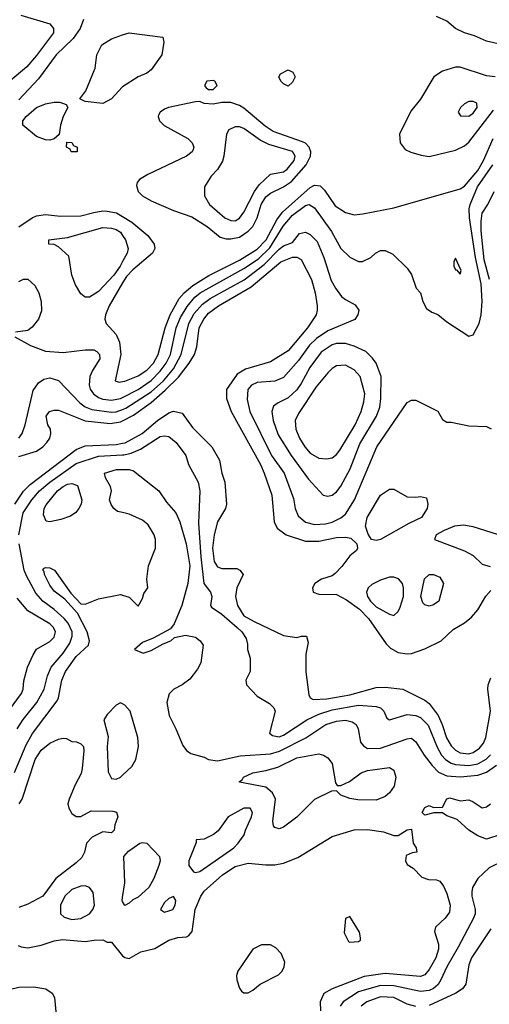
# Model space of a CAD drawing. Header units: inches. Extents: x 1793402 to 1900366, y 320852 to 470679.
# Tile 218 of 256: x 1819533 to 1821663, y 404199 to 408669. Entities that reach past the tile are written whole.
import ezdxf

# ---------------------------------------------------------------- set-up
doc = ezdxf.new("R2010")
doc.units = ezdxf.units.IN
doc.header["$MEASUREMENT"] = 0
doc.layers.add('B8410', color=7, linetype='Continuous')
doc.layers.add('B8420', color=7, linetype='Continuous')

msp = doc.modelspace()

# ---------------------------------------------------------------- linework, layer by layer
at = {"layer": 'B8410', "color": 4}
for points, elevation in [([(1819538, 408690), (1819670.4, 408650.4), (1819686.8, 408630), (1819686.8, 408610), (1819610, 408506.6), (1819565.1, 408454.9), (1819488, 408390)], 352), ([(1819822, 408670), (1819808, 408630), (1819776.2, 408583.8), (1819699.3, 408510), (1819618.9, 408401.1), (1819530, 408305.2)], 356), ([(1820000, 408363.9), (1819997.6, 408362.4), (1819950, 408309.4), (1819910, 408289.4), (1819830, 408298), (1819806, 408310), (1819833.6, 408346.4), (1819875.1, 408450), (1819883.7, 408510), (1819905.4, 408554.6), (1819950, 408583), (1820000, 408600.1)], 356), ([(1819530, 407728.2), (1819589.7, 407770.3), (1819610, 407779.3), (1819650, 407784.4), (1819718, 407778), (1819810, 407778.4), (1819870, 407794), (1819910, 407801.3), (1819930, 407800.3), (1819972.4, 407792.4), (1820000, 407775.6)], 356), ([(1820000, 407571.7), (1819988.4, 407550), (1819960.4, 407510), (1819890, 407436), (1819850, 407409.2), (1819830, 407409), (1819810, 407424), (1819785.8, 407465.8), (1819769.4, 407510), (1819755.5, 407595.5), (1819710, 407638), (1819690, 407648), (1819666, 407650), (1819666, 407670), (1819750, 407681), (1819910, 407725.5), (1819950, 407723), (1819970, 407717.1), (1819990, 407704), (1820000, 407689.5)], 352), ([(1819530, 407481), (1819550, 407491), (1819570, 407491), (1819602.5, 407462.5), (1819620.7, 407430), (1819630.5, 407390), (1819632.3, 407347.7), (1819619.1, 407310), (1819590, 407274), (1819570, 407259), (1819514, 407250)], 352), ([(1820000, 407474.3), (1819938.4, 407370), (1819923, 407330), (1819918.8, 407310), (1819926, 407290), (1819970, 407240.7), (1819985.7, 407205.7), (1819991.8, 407150), (1819966.8, 407030), (1819984, 407024), (1820000, 407026.6)], 356), ([(1819512, 407230), (1819582, 407190), (1819650, 407164.9), (1819730, 407158), (1819830, 407170.7), (1819869.3, 407170.7), (1819883.5, 407163.5), (1819894.8, 407150), (1819897.3, 407130), (1819862.8, 407077.2), (1819850.6, 407050), (1819848, 407010), (1819852.5, 406992.5), (1819867.7, 406970), (1819890, 406954.4), (1819910, 406947.2), (1819950, 406942.6), (1819990, 406948.9), (1820000, 406954)], 352), ([(1819529.4, 406770), (1819544.5, 406790), (1819558.7, 406830), (1819594, 406986), (1819618.6, 407021.4), (1819643.2, 407036.8), (1819670, 407042.8), (1819710, 407031), (1819805.5, 406930), (1819830, 406912.2), (1819860.2, 406900.2), (1819950, 406887.6), (1819970, 406888.9), (1820000, 406899.9)], 348), ([(1819530, 406685.5), (1819609.2, 406710), (1819638, 406730), (1819657, 406750), (1819669.4, 406770), (1819674.5, 406790), (1819672.7, 406810), (1819661.2, 406830), (1819654, 406870), (1819668.7, 406890), (1819690, 406897.3), (1819710, 406896.3), (1819830, 406847.4), (1819943.3, 406836.7), (1819990, 406843.6), (1820000, 406848.7)], 344), ([(1819511.2, 406470), (1819550.8, 406529.2), (1819580.9, 406559.1), (1819790, 406718.7), (1819830, 406734.6), (1819970, 406740.2), (1820000, 406746)], 336), ([(1819529.8, 406330), (1819549.7, 406430), (1819588, 406490), (1819622.4, 406530), (1819669.6, 406570), (1819790, 406653.7), (1819890, 406687.4), (1820000, 406693.5)], 332), ([(1820000, 406431.7), (1819977.2, 406437.2), (1819960.9, 406450), (1819948, 406468), (1819940.9, 406490), (1819949, 406530), (1819945.2, 406550), (1819922, 406590), (1819918, 406610), (1819972.5, 406627.5), (1820000, 406627.6)], 328), ([(1819522, 405450), (1819548.5, 405491.5), (1819611.6, 405570), (1819643.6, 405630), (1819659.6, 405690), (1819676.2, 405730), (1819730, 405793), (1819761.1, 405838.9), (1819771.2, 405870), (1819771.2, 405890), (1819752.8, 405930), (1819734.7, 405950), (1819690, 405991.3), (1819637.6, 406030), (1819606.4, 406066.4), (1819563.9, 406143.9), (1819554.3, 406170), (1819531.1, 406290)], 332), ([(1819510, 405251.3), (1819563.3, 405376.7), (1819591.2, 405428.8), (1819703.3, 405576.7), (1819709.7, 405590.3), (1819724.7, 405670), (1819740.5, 405710), (1819790, 405778), (1819845.2, 405830), (1819849.4, 405850), (1819839.5, 405890), (1819795.5, 405975.5), (1819738.6, 406038.6), (1819690, 406075.3), (1819670, 406102), (1819646, 406150), (1819644, 406164), (1819638, 406170), (1819642, 406178), (1819650, 406182), (1819670, 406181), (1819691.3, 406170), (1819765.4, 406065.4), (1819810, 406018), (1819830, 406016), (1819890, 406040.7), (1819990, 406059.3), (1820000, 406056.4)], 328), ([(1819482.7, 405530), (1819541.2, 405610), (1819549.2, 405630), (1819552.5, 405667.5), (1819569, 405730), (1819594.2, 405785.8), (1819610, 405811), (1819670, 405846.8), (1819690, 405866), (1819695.1, 405890), (1819686, 405910), (1819670, 405926), (1819570, 405985.2), (1819522.4, 406042.4)], 336), ([(1820000, 405563), (1819990, 405568), (1819970, 405558), (1819930, 405515.3), (1819914.8, 405490), (1819935.2, 405415.2), (1819930.4, 405370), (1819935.2, 405255.2), (1819950, 405224.7), (1819970, 405221), (1819990, 405230.7), (1820000, 405239.9)], 328), ([(1819531.1, 405108.9), (1819545.1, 405130), (1819604.2, 405310), (1819630, 405353.4), (1819670, 405384.9), (1819710, 405402.8), (1819730, 405406.8), (1819746, 405406), (1819770, 405392), (1819791.1, 405391.1), (1819810, 405382), (1819822, 405370), (1819824.7, 405350), (1819817.3, 405270), (1819812.4, 405247.6), (1819784.4, 405195.6), (1819757.3, 405130), (1819751, 405110), (1819756, 405090), (1819770, 405064.7), (1819790, 405051.3), (1819810, 405051.3), (1819856.9, 405076.9), (1819956, 405076), (1819971.6, 405071.6), (1819978, 405050), (1819965.4, 405014.6), (1819962, 404990), (1819950, 404978), (1819910, 404982), (1819861.4, 404958.6), (1819836, 404930), (1819826.8, 404890), (1819814.4, 404865.6), (1819790, 404841.2), (1819697.3, 404770), (1819638.8, 404690), (1819570, 404654), (1819530, 404639)], 324), ([(1820000, 404666.3), (1819998, 404670), (1820000, 404684)], 324), ([(1819526.8, 404466.8), (1819539.8, 404459.8), (1819570, 404456), (1819630, 404467.3), (1819690, 404487.7), (1819726.8, 404493.2), (1819830, 404484), (1819871.1, 404491.1), (1819910, 404491.3), (1819930, 404482), (1819950, 404482), (1819999.8, 404419.8), (1820000, 404419.6)], 324), ([(1819182.7, 404170), (1819215.5, 404224.5), (1819241.5, 404238.5), (1819296.6, 404243.4), (1819390, 404243.1), (1819530, 404277), (1819598, 404278), (1819651.3, 404270), (1819681, 404250), (1819690.5, 404230.5), (1819713.4, 403990)], 316)]:
    msp.add_lwpolyline(points, dxfattribs=dict(at, elevation=elevation))
for points, elevation in [([(1819670, 408122), (1819650, 408124), (1819610, 408139), (1819548, 408190), (1819548, 408210), (1819562, 408230), (1819609.5, 408270.5), (1819650, 408286.8), (1819690, 408294.8), (1819714.8, 408294.8), (1819743.6, 408283.6), (1819751.3, 408270), (1819730.9, 408229.1), (1819718, 408190), (1819712, 408148), (1819690, 408128)], 356), ([(1819790, 408068.7), (1819766, 408070), (1819762, 408082), (1819746, 408090), (1819747.3, 408112.7), (1819770, 408112), (1819778, 408098), (1819794, 408090), (1819794, 408070)], 356), ([(1819670, 406389.2), (1819653.2, 406393.2), (1819642, 406422), (1819643.7, 406450), (1819653.3, 406466.7), (1819704.5, 406530), (1819730, 406550.4), (1819750, 406560.5), (1819770, 406564), (1819795.3, 406555.3), (1819814.9, 406490), (1819812.4, 406470), (1819801.6, 406450), (1819787.6, 406432.4), (1819764, 406416), (1819719.9, 406400.1)], 328), ([(1819830, 404737.2), (1819810, 404735.1), (1819770, 404720.9), (1819738, 404690), (1819718, 404650), (1819718.8, 404610), (1819735.2, 404595.2), (1819770, 404583.8), (1819810, 404588.4), (1819849.7, 404610.3), (1819864.5, 404630), (1819871.8, 404650), (1819866, 404706), (1819850, 404728.7)], 328)]:
    msp.add_lwpolyline(points, close=True, dxfattribs=dict(at, elevation=elevation))
at = {"layer": 'B8420', "color": 4}
for points, elevation in [([(1821830, 408531.2), (1821650, 408571.8), (1821595.6, 408595.6), (1821549.7, 408609.7), (1821510, 408629.5), (1821470, 408662.7), (1821423.9, 408683.9)], 356), ([(1820000, 408600.1), (1820029.7, 408610.3), (1820182, 408590), (1820186.8, 408566.8), (1820178, 408510), (1820130, 408441.2), (1820110, 408426), (1820070, 408409.2), (1820000, 408363.9)], 356), ([(1821690, 408409.5), (1821650, 408415.1), (1821530, 408454.5), (1821510, 408454.5), (1821450, 408436), (1821410.7, 408409.3), (1821350, 408308.7), (1821306.2, 408253.8), (1821256, 408150), (1821258, 408110), (1821280.7, 408080.7), (1821307.5, 408067.5), (1821353.7, 408053.7), (1821390, 408048.2), (1821510, 408077.1), (1821550, 408097.1), (1821570, 408113), (1821682.1, 408257.9)], 364), ([(1820000, 407026.6), (1820010, 407028.2), (1820070, 407052.2), (1820110, 407078.4), (1820139.7, 407110), (1820160.5, 407150), (1820192.4, 407270), (1820216, 407330), (1820256.8, 407403.2), (1820278.7, 407430), (1820318, 407462), (1820391.6, 407508.4), (1820530, 407577.7), (1820610, 407627.7), (1820650.9, 407670), (1820700, 407760), (1820724.5, 407795.5), (1820850, 407907.2), (1820870, 407917.6), (1820895.1, 407915.1), (1820914.7, 407894.7), (1820963.9, 407823.9), (1821010, 407794), (1821050, 407784), (1821090, 407787.3), (1821230, 407814.8), (1821530, 407902), (1821550, 407913.4), (1821610, 407984.4), (1821636.8, 408030), (1821680.8, 408130)], 356), ([(1820000, 406954), (1820070, 406990.3), (1820130, 407031.7), (1820170, 407073.7), (1820197.3, 407110), (1820217.3, 407150), (1820243.5, 407270), (1820262.2, 407317.8), (1820292.3, 407367.7), (1820328, 407410), (1820351.8, 407430), (1820550, 407539), (1820615.8, 407584.2), (1820666.8, 407633.2), (1820728.5, 407731.5), (1820770, 407781.3), (1820830, 407826), (1820846, 407830), (1820870, 407814.8), (1820947.3, 407707.3), (1820990, 407631), (1821030.7, 407590.7), (1821070, 407571.3), (1821088.4, 407571.6), (1821126, 407590), (1821146, 407610), (1821170, 407622), (1821190, 407622), (1821225.4, 407605.4), (1821290, 407542), (1821310, 407512), (1821331.1, 407451.1), (1821351.3, 407430), (1821362, 407390), (1821378, 407358), (1821402, 407342), (1821430, 407331.3), (1821470, 407298), (1821570, 407232), (1821590, 407238), (1821617, 407290), (1821625.6, 407330), (1821629.7, 407390.3), (1821626.2, 407470), (1821600.3, 407590), (1821573.5, 407770), (1821571.1, 407810), (1821575.4, 407830), (1821609.8, 407910), (1821678.9, 408010)], 352), ([(1821663.1, 407490), (1821638.9, 407578.9), (1821625.6, 407710), (1821625.9, 407754.1), (1821630, 407791.3), (1821656, 407830), (1821685.2, 407890)], 348), ([(1820000, 407775.6), (1820042, 407750), (1820114, 407690), (1820142.8, 407650), (1820146.8, 407630), (1820134.8, 407610), (1820046.3, 407533.7), (1820017, 407503), (1820000, 407474.3)], 356), ([(1820000, 406899.9), (1820014.7, 406905.3), (1820130, 406980.2), (1820184.8, 407030), (1820230, 407083.7), (1820266.2, 407150), (1820299.8, 407290), (1820325, 407335), (1820362.8, 407377.2), (1820396.9, 407403.1), (1820551.4, 407488.6), (1820642, 407558), (1820710, 407627.4), (1820730, 407642), (1820770, 407658), (1820802, 407698), (1820830, 407704), (1820850, 407694.8), (1820882, 407662), (1820912.4, 407590), (1820945.5, 407485.5), (1820964.9, 407450), (1820992.8, 407412.8), (1821010, 407398.8), (1821055.2, 407375.2), (1821070.8, 407350), (1821066.8, 407330), (1821052.4, 407307.6), (1820930, 407256.9), (1820878.4, 407221.6), (1820847.6, 407192.4), (1820797.6, 407122.4), (1820730, 407044.5), (1820690, 407027.6), (1820610, 407022.9), (1820584, 407010), (1820568.4, 406990), (1820564.7, 406944.7), (1820576.4, 406890), (1820674.9, 406690), (1820732.7, 406610), (1820775.6, 406495.6), (1820782, 406450), (1820796.7, 406416.7), (1820830, 406388), (1820870, 406377.1), (1820919.3, 406380.7), (1820950, 406388.4), (1820990, 406408), (1821010, 406424.9), (1821051.6, 406490), (1821152, 406730), (1821290, 406932), (1821310, 406942), (1821330, 406942), (1821430, 406892), (1821450, 406854), (1821470, 406842), (1821490, 406842), (1821570, 406824.7), (1821650, 406822), (1821671.1, 406811.1)], 348), ([(1820000, 407689.5), (1820013.4, 407670), (1820025.5, 407630), (1820020.5, 407610), (1820000, 407571.7)], 352), ([(1820000, 406848.7), (1820050, 406874.3), (1820130, 406931.5), (1820193.1, 406986.9), (1820252.9, 407047.1), (1820301.3, 407110), (1820325.6, 407150), (1820336.3, 407183.7), (1820346.9, 407270), (1820368, 407310), (1820390, 407337.6), (1820434.5, 407370), (1820583.6, 407456.4), (1820718, 407570), (1820770.5, 407590.5), (1820790.5, 407590.5), (1820810, 407581), (1820856.3, 407490), (1820873, 407430), (1820882, 407370), (1820882.8, 407350), (1820877.3, 407330), (1820838, 407270), (1820750, 407166.6), (1820670, 407116), (1820556.7, 407083.3), (1820519.5, 407060.5), (1820470.8, 406990), (1820470.6, 406950), (1820492.7, 406890), (1820624.9, 406650), (1820642.4, 406610), (1820677.1, 406510), (1820687.7, 406390), (1820700.3, 406360.3), (1820741, 406330), (1820830, 406301.3), (1820890, 406301.6), (1820970, 406318.4), (1821010, 406320.7), (1821034.8, 406314.8), (1821062, 406290), (1821064.7, 406270), (1821059.8, 406260.2), (1821030, 406235.3), (1820993.7, 406186.3), (1820964.5, 406155.5), (1820950, 406144), (1820902, 406130), (1820871.3, 406110), (1820861, 406090), (1820864.7, 406070), (1820890, 406060.7), (1820970, 406059.1), (1821015.8, 406035.8), (1821073.5, 405993.5), (1821114.9, 405950), (1821195.3, 405835.3), (1821215.3, 405815.3), (1821250, 405796.4), (1821290, 405790.4), (1821310, 405792.2), (1821370, 405813.4), (1821444.5, 405850), (1821499.5, 405900.5), (1821550, 405930.4), (1821582.5, 405957.5), (1821610, 405990.6), (1821647.4, 406052.6), (1821670, 406078)], 344), ([(1820000, 406746), (1820011.8, 406748.2), (1820089, 406791), (1820157.6, 406850), (1820210, 406884.4), (1820230, 406892.4), (1820270, 406882.8), (1820317.3, 406817.3), (1820404, 406730), (1820439.1, 406670), (1820450.5, 406610), (1820463.8, 406570), (1820470.7, 406470), (1820466.8, 406450), (1820430.5, 406390), (1820414.4, 406330), (1820407.4, 406270), (1820414.9, 406210), (1820430, 406184.9), (1820450, 406178), (1820517.5, 406177.5), (1820531.3, 406170), (1820546, 406150), (1820518, 406090), (1820512.4, 406050), (1820521.3, 406010), (1820550, 405963.1), (1820596.4, 405936.4), (1820730, 405874), (1820790, 405864.7), (1820811.1, 405871.1), (1820834, 405870), (1820842, 405842), (1820830.7, 405789.3), (1820830.7, 405709.3), (1820844.9, 405604.9), (1820850.7, 405590.7), (1820863.4, 405583.4), (1820925.3, 405585.3), (1821030, 405604), (1821150, 405638), (1821190, 405638.7), (1821270.3, 405630.3), (1821370, 405580.5), (1821390, 405564.9), (1821430.2, 405510.2), (1821448.9, 405470), (1821468.3, 405408.3), (1821490, 405372.7), (1821510, 405352.2), (1821530, 405341.1), (1821570, 405336.5), (1821590, 405342), (1821618, 405362), (1821635.7, 405384.3), (1821647.3, 405410), (1821668.5, 405530), (1821655.6, 405630), (1821658, 405650), (1821670, 405682)], 336), ([(1820000, 406693.5), (1820006.1, 406693.9), (1820038.7, 406701.3), (1820080.5, 406719.5), (1820170, 406776.3), (1820190, 406780.7), (1820210, 406777.3), (1820242.8, 406750), (1820286.8, 406690), (1820298.8, 406650), (1820342.8, 406570), (1820350.6, 406530), (1820343.4, 406383.4), (1820354.3, 406230), (1820368.4, 406110), (1820398.8, 406070), (1820404, 406050), (1820398, 406010), (1820402.8, 406002.8), (1820450, 405970.7), (1820519.1, 405910), (1820540.7, 405890), (1820559.9, 405859.9), (1820566.4, 405833.6), (1820566, 405810), (1820578, 405770), (1820578, 405710), (1820558, 405670), (1820562, 405650), (1820610, 405598), (1820665.4, 405565.4), (1820685.4, 405545.4), (1820691, 405530), (1820666, 405430), (1820679.8, 405419.8), (1820710, 405414), (1820730, 405421.6), (1820836, 405490), (1820890, 405516), (1820950, 405536), (1821070, 405558), (1821150, 405550.7), (1821170, 405544.7), (1821184.7, 405530), (1821198, 405498), (1821210, 405491.3), (1821290, 405515.5), (1821329.5, 405510.5), (1821350, 405501.6), (1821386, 405466), (1821426.8, 405366.8), (1821446.7, 405330), (1821463.8, 405310), (1821490, 405293.7), (1821510, 405287.4), (1821570, 405284), (1821610, 405291.6), (1821647.8, 405312.2), (1821668.8, 405331.2)], 332), ([(1820000, 406627.6), (1820030, 406627.7), (1820050, 406620.7), (1820164, 406530), (1820198.5, 406478.5), (1820240.7, 406430), (1820259.3, 406390), (1820288.4, 406290), (1820304.2, 406190), (1820296.4, 406110), (1820268.2, 406010), (1820234, 405926), (1820216.9, 405903.1), (1820138.8, 405861.2), (1820090, 405842), (1820054, 405810), (1820092.7, 405792.7), (1820130, 405804.7), (1820184, 405836), (1820218, 405850), (1820235.3, 405864.7), (1820285.2, 405874.8), (1820330, 405866), (1820351.3, 405850), (1820364.7, 405830), (1820354.8, 405750), (1820339.8, 405720.2), (1820304.5, 405675.5), (1820270.6, 405649.4), (1820232, 405630), (1820211, 405609), (1820201, 405570), (1820210.7, 405510), (1820242, 405450), (1820273.7, 405373.7), (1820290, 405351.3), (1820310, 405338), (1820370, 405321), (1820390, 405311), (1820430, 405304), (1820533.3, 405326.7), (1820670, 405336), (1820711.7, 405348.3), (1820830.9, 405409.1), (1820921.2, 405470), (1820970, 405485.3), (1821010, 405488.4), (1821041.6, 405481.6), (1821058.8, 405470), (1821067.7, 405450), (1821079.1, 405390), (1821092.3, 405372.3), (1821110, 405360.5), (1821170, 405361.3), (1821290, 405404), (1821310, 405406.8), (1821330, 405391.3), (1821367.7, 405330), (1821403.2, 405283.2), (1821433, 405253), (1821470, 405237), (1821530, 405231.6), (1821610, 405239.6), (1821650, 405253.4), (1821695.7, 405284.3)], 328), ([(1820000, 406056.4), (1820030, 406047.7), (1820070, 406007.3), (1820090, 406042), (1820096, 406064), (1820114, 406090), (1820109.2, 406130), (1820117.6, 406190), (1820149.5, 406270), (1820149.4, 406310), (1820143.7, 406330), (1820115.6, 406375.6), (1820090, 406397), (1820030, 406424.5), (1820000, 406431.7)], 328), ([(1821810, 406298), (1821590, 406367.3), (1821545.5, 406374.5), (1821504.7, 406370), (1821458, 406350), (1821422, 406330), (1821414, 406310), (1821550, 406257.3), (1821590, 406236), (1821630, 406198), (1821667.1, 406187.1)], 348), ([(1820000, 405239.9), (1820041.7, 405278.3), (1820059.5, 405310), (1820072.7, 405370), (1820069.3, 405410), (1820034, 405530), (1820010, 405558), (1820000, 405563)], 328), ([(1821710, 404969.2), (1821650, 404948.7), (1821610, 404964), (1821570, 404989), (1821517.5, 405037.5), (1821470, 405055.3), (1821450, 405068.7), (1821411.1, 405068.9), (1821370, 405058), (1821358, 405070), (1821370, 405092), (1821390, 405102), (1821410, 405092), (1821450, 405094), (1821470, 405132), (1821484, 405136), (1821530, 405122.8), (1821570, 405126.8), (1821590, 405118.8), (1821630, 405090.8), (1821650, 405096), (1821668.7, 405110)], 324), ([(1820000, 404419.6), (1820010, 404411.3), (1820030, 404406.8), (1820083.2, 404436.8), (1820146.8, 404453.2), (1820210, 404490.5), (1820250, 404502), (1820290, 404504.9), (1820299, 404510), (1820315.1, 404530), (1820329.6, 404630), (1820354, 404690), (1820370, 404712.7), (1820453.6, 404786.4), (1820510, 404824.4), (1820570, 404840.5), (1820650, 404832.4), (1820690, 404832.4), (1820730, 404839.3), (1820794.3, 404865.7), (1820950, 404960.7), (1821050, 404990.6), (1821110, 404993), (1821182.5, 404982.5), (1821230, 404966), (1821250, 404966), (1821290, 404991.3), (1821310, 404994), (1821318, 404930), (1821331.3, 404910), (1821334, 404890), (1821312.7, 404887.3), (1821285.4, 404874.6), (1821282, 404850), (1821290, 404834), (1821316.9, 404816.9), (1821356.9, 404776.9), (1821386.4, 404766.4), (1821423.6, 404763.6), (1821438, 404758), (1821454.8, 404734.8), (1821470, 404702), (1821484.7, 404650), (1821482, 404618), (1821462, 404590), (1821418.8, 404550), (1821414, 404530), (1821432.5, 404472.5), (1821432.4, 404450), (1821420.4, 404410), (1821390, 404357.2), (1821370, 404333.2), (1821350, 404325.1), (1821190, 404338.7), (1821095.1, 404324.9), (1820950.3, 404269.7), (1820912.5, 404247.5), (1820895.5, 404210), (1820897.1, 404170)], 324), ([(1820000, 404684), (1820009.5, 404750.5), (1820005.2, 404870), (1820026.3, 404893.7), (1820078, 404930), (1820090, 404934), (1820110, 404930.8), (1820166.8, 404870), (1820170.6, 404850), (1820164, 404830), (1820142, 404770), (1820119.1, 404730), (1820070, 404685.2), (1820046, 404674), (1820030, 404658), (1820010, 404648), (1820000, 404666.3)], 324), ([(1821730, 404851.3), (1821661.6, 404818.4), (1821610.4, 404770), (1821586.4, 404730), (1821583.8, 404710), (1821583.8, 404690), (1821599.3, 404630), (1821598, 404610), (1821590.5, 404590), (1821522, 404458), (1821470.5, 404370), (1821443.1, 404310), (1821430.2, 404289.8), (1821410, 404271.6), (1821390, 404262), (1821350, 404256.9), (1821230, 404282.7), (1821170, 404283.9), (1821070, 404255.1), (1821000.5, 404210), (1820986, 404190)], 328), ([(1821670, 404541.2), (1821581.6, 404410), (1821570, 404378), (1821556.3, 404290), (1821541, 404270), (1821511.3, 404250), (1821390, 404193.6)], 332), ([(1821329.7, 404189.7), (1821290, 404199.6), (1821230, 404229.6), (1821170, 404232.6), (1821107.3, 404210), (1821082, 404190)], 332)]:
    msp.add_lwpolyline(points, dxfattribs=dict(at, elevation=elevation))
for points, elevation in [([(1820750, 408368), (1820730, 408378), (1820718, 408390), (1820709, 408410), (1820716.4, 408423.6), (1820750, 408442), (1820771.1, 408431.1), (1820782, 408410), (1820770, 408386)], 356), ([(1820410, 408393.2), (1820382, 408390), (1820372, 408370), (1820379.6, 408359.6), (1820390, 408352), (1820410, 408352), (1820428, 408370), (1820418, 408390)], 364), ([(1820350, 408297.2), (1820330, 408296), (1820208.8, 408271.2), (1820190, 408263.7), (1820170.8, 408250), (1820163.4, 408236.6), (1820160.7, 408230), (1820166.8, 408210), (1820188.7, 408188.7), (1820296, 408130), (1820316, 408110), (1820322.8, 408090), (1820319.8, 408080.2), (1820316, 408070), (1820290, 408049.3), (1820114.2, 407965.8), (1820076.3, 407943.7), (1820066, 407930), (1820063.5, 407916.5), (1820070.8, 407890), (1820090.8, 407870), (1820130, 407846.4), (1820230, 407802.4), (1820314.3, 407774.3), (1820384, 407730), (1820442.6, 407682.6), (1820470, 407674.4), (1820490, 407674), (1820530, 407682.6), (1820570, 407708.7), (1820590, 407730.6), (1820609.7, 407770), (1820628.3, 407830), (1820650, 407864.4), (1820670, 407882), (1820730, 407910.3), (1820765.6, 407934.4), (1820832.6, 408010), (1820851.5, 408050), (1820853.6, 408070), (1820845.6, 408090), (1820828.6, 408108.6), (1820815.5, 408115.5), (1820682.4, 408162.4), (1820646.3, 408186.3), (1820550, 408267.3), (1820530, 408279.5), (1820490, 408292.7), (1820450, 408294), (1820410, 408286), (1820370, 408289.3)], 364), ([(1821590, 408298), (1821570, 408298), (1821550, 408288), (1821532, 408270), (1821522, 408250), (1821532.7, 408232.7), (1821570, 408232), (1821590, 408244.7), (1821608, 408270), (1821606, 408290)], 368), ([(1820530, 408182.7), (1820510, 408182.7), (1820481, 408170), (1820470.8, 408150), (1820459.1, 408050), (1820452.5, 408027.5), (1820430, 407988.7), (1820401.4, 407958.6), (1820371.3, 407910), (1820370.8, 407870), (1820393.4, 407830), (1820462.8, 407770), (1820490, 407758), (1820510, 407756.3), (1820530, 407767.7), (1820550, 407794.8), (1820598, 407890), (1820619.8, 407920.2), (1820670, 407967.7), (1820730, 407979.3), (1820746, 407990), (1820778.4, 408030), (1820782, 408050), (1820770, 408071.6), (1820663, 408103), (1820623, 408123), (1820550, 408175.1)], 368), ([(1821510, 407586), (1821502, 407570), (1821502, 407550), (1821510, 407534), (1821514, 407534), (1821530, 407514), (1821535.3, 407530)], 356), ([(1820970, 407199.6), (1820950, 407193.6), (1820900.5, 407159.5), (1820848.4, 407090), (1820810, 407017.2), (1820790, 406989.4), (1820750, 406952), (1820704.7, 406930), (1820684.9, 406915.1), (1820677.3, 406890), (1820683, 406850), (1820705.1, 406785.1), (1820763.8, 406690), (1820842.8, 406582.8), (1820910, 406511.3), (1820930, 406506), (1820950, 406511), (1820970, 406526), (1820990, 406551.3), (1821031.6, 406630), (1821076.2, 406743.8), (1821151.8, 406870), (1821165.6, 406910), (1821171.6, 406950), (1821172.3, 407050), (1821149.3, 407110), (1821133.4, 407133.4), (1821102.9, 407162.9), (1821050, 407187), (1821010, 407199.5)], 352), ([(1821010, 407100.9), (1820970, 407098), (1820950, 407086), (1820930, 407066), (1820878, 407002), (1820798, 406882), (1820783, 406850), (1820785.5, 406810), (1820801.6, 406770), (1820826, 406730), (1820850, 406702), (1820890, 406678), (1820924.1, 406675.9), (1820950, 406680.7), (1820970, 406694.8), (1820984.9, 406715.1), (1821054.7, 406830), (1821082.4, 406890), (1821094, 406934), (1821097.6, 406970), (1821077, 407050), (1821050, 407079.3)], 356), ([(1821330, 406501), (1821350, 406504.7), (1821378, 406498), (1821384.7, 406470), (1821381, 406450), (1821356, 406410), (1821297.6, 406382.4), (1821170, 406309.3), (1821150, 406305.2), (1821129, 406309), (1821113.6, 406333.6), (1821102, 406370), (1821109.3, 406410), (1821170, 406511), (1821210, 406538), (1821230, 406538), (1821290, 406502.8)], 344), ([(1821230, 406138.4), (1821210, 406138.4), (1821170, 406125.1), (1821130, 406104.5), (1821113.4, 406090), (1821105.5, 406070), (1821110.4, 406050), (1821123.8, 406030), (1821150, 406003.8), (1821210, 405970.8), (1821230, 405964.7), (1821250, 405982), (1821258.4, 406001.6), (1821273.6, 406050), (1821274, 406090), (1821269.5, 406110), (1821251.1, 406131.1)], 348), ([(1821390, 406007), (1821370, 406013.2), (1821361.6, 406021.6), (1821352.3, 406050), (1821369.5, 406130.5), (1821390, 406151), (1821410, 406151), (1821438, 406138), (1821454.8, 406110), (1821434, 406030), (1821410, 406012.7)], 344), ([(1820990, 405192), (1821029.1, 405210.9), (1821082, 405250), (1821110, 405260.7), (1821210, 405274.8), (1821230, 405262), (1821238.8, 405230), (1821230.7, 405190), (1821210, 405159), (1821190, 405142.7), (1821150, 405126.6), (1821066.8, 405126.8), (1821030, 405134), (1820989.3, 405149.3), (1820970, 405168), (1820947.3, 405167.3), (1820870, 405129), (1820790, 405049.2), (1820730, 405004), (1820710, 404995.3), (1820690, 405002), (1820684, 405010), (1820681.2, 405030), (1820693.2, 405130), (1820678.9, 405158.9), (1820650, 405185.2), (1820530, 405208), (1820530, 405211.3), (1820542, 405218), (1820548.7, 405230), (1820590, 405250.7), (1820650, 405260.7), (1820703.6, 405276.4), (1820790, 405318), (1820890, 405336), (1820911, 405331), (1820930, 405318), (1820950, 405292), (1820964.7, 405204.7), (1820972.7, 405192.7)], 324), ([(1820578, 405090), (1820550, 405089), (1820478, 405050), (1820433.7, 404986.3), (1820412, 404970), (1820370, 404948.7), (1820334, 404946), (1820334, 404934), (1820301, 404850), (1820301, 404830), (1820321, 404801), (1820330, 404798), (1820350, 404802.8), (1820504, 404910), (1820524, 404930), (1820551.9, 404968.1), (1820557.2, 404990), (1820584, 405050), (1820588.7, 405070)], 328), ([(1820230, 404688), (1820210, 404679), (1820190, 404662), (1820172, 404630), (1820190, 404618), (1820210, 404622.8), (1820228, 404630), (1820239, 404650), (1820242, 404670)], 328), ([(1821030, 404598), (1821010, 404588), (1821004, 404524), (1821024, 404484), (1821030, 404481), (1821070, 404484.7), (1821078, 404490), (1821079, 404501), (1821073.6, 404526.4)], 324), ([(1820630, 404469.6), (1820590, 404449.6), (1820522, 404350), (1820516.3, 404330), (1820517.3, 404310), (1820530, 404272), (1820538.8, 404258.8), (1820550, 404251), (1820570, 404250.8), (1820590, 404262.8), (1820624, 404290), (1820706.5, 404333.5), (1820723.7, 404350), (1820732.7, 404370), (1820735.1, 404390), (1820719.5, 404430), (1820695.4, 404455.4), (1820670, 404469.6)], 324)]:
    msp.add_lwpolyline(points, close=True, dxfattribs=dict(at, elevation=elevation))

doc.saveas('drawing.dxf')
